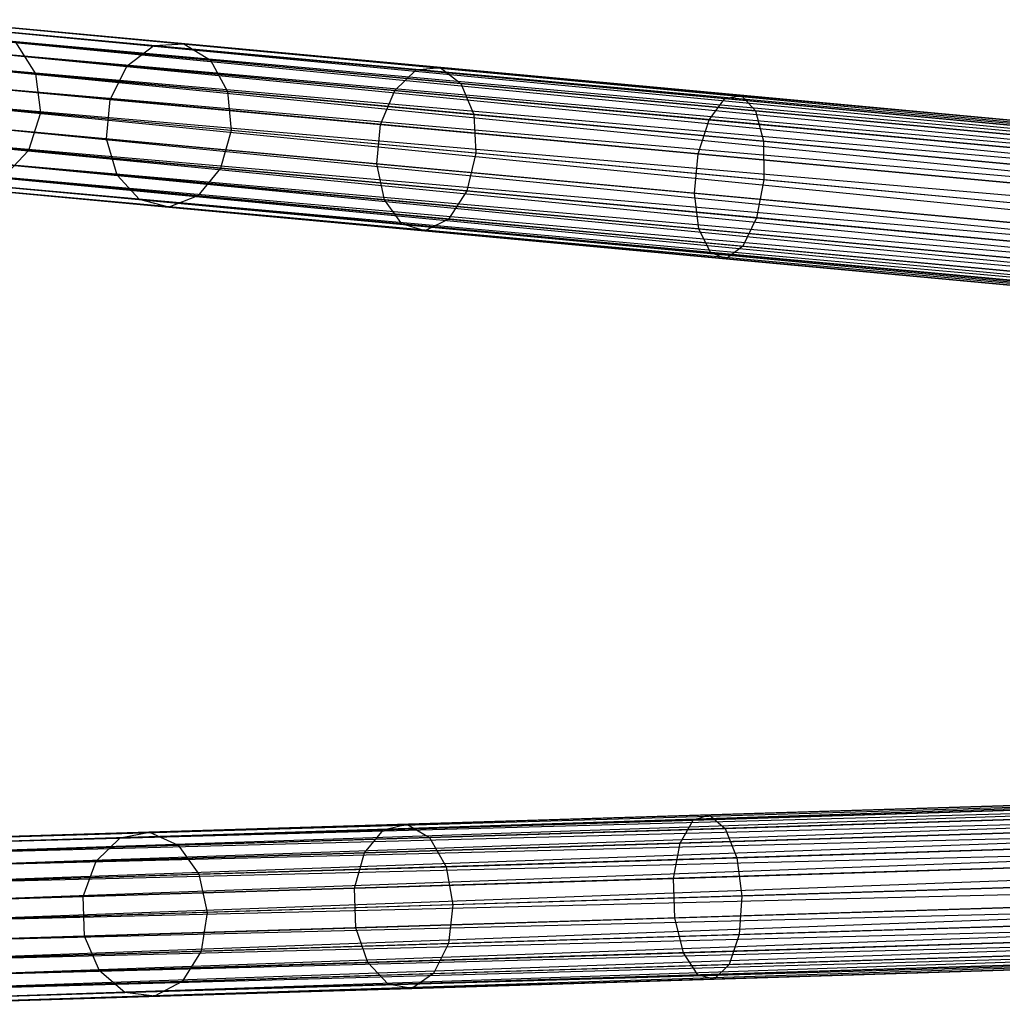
# Model space of a CAD drawing. Extents: x -102 to 101, y -101 to 102.
# Tile 59 of 256: x -80 to -68, y -4 to 8. Entities that reach past the tile are written whole.
import ezdxf

# ---------------------------------------------------------------- set-up
doc = ezdxf.new("R2010")
doc.units = 0
doc.header["$LTSCALE"] = 25.4
doc.layers.get('0').update_dxf_attribs({"linetype": 'CONTINUOUS'})

# ---------------------------------------------------------------- blocks, each defined once
blk = doc.blocks.new('NL2500012268_STL')
at = {"color": 0}
for p, q in [((22.427, 8.351, 327.855), (59.654, 4.959, 327.621)), ((59.638, 4.79, 328.068), (22.427, 8.351, 327.855)), ((59.638, 4.79, 328.068), (22.427, 8.351, 327.855)), ((59.649, 4.902, 327.855), (22.427, 8.351, 327.855)), ((59.649, 4.902, 327.855), (22.427, 8.351, 327.855)), ((22.427, 8.351, 327.855), (59.654, 4.959, 327.621)), ((59.654, 4.959, 327.379), (22.432, 8.408, 327.379)), ((59.654, 4.959, 327.621), (22.432, 8.408, 327.379)), ((22.432, 8.408, 327.379), (59.649, 4.902, 327.145)), ((59.654, 4.959, 327.621), (22.432, 8.408, 327.379)), ((59.654, 4.959, 327.379), (22.432, 8.408, 327.379)), ((22.432, 8.408, 327.379), (59.649, 4.902, 327.145)), ((23.152, 8.342, 37.993), (25.564, 8.118, 34.495)), ((23.152, 8.342, 37.993), (25.564, 8.118, 34.495)), ((22.417, 8.239, 326.932), (59.624, 4.631, 326.751)), ((59.649, 4.902, 327.145), (22.417, 8.239, 326.932)), ((59.649, 4.902, 327.145), (22.417, 8.239, 326.932)), ((59.638, 4.79, 326.932), (22.417, 8.239, 326.932)), ((59.638, 4.79, 326.932), (22.417, 8.239, 326.932)), ((22.417, 8.239, 326.932), (59.624, 4.631, 326.751)), ((22.731, 8.323, 37.765), (25.201, 8.094, 34.185)), ((22.731, 8.323, 37.765), (25.201, 8.094, 34.185)), ((23.527, 8.136, 38.207), (25.886, 7.918, 34.788)), ((23.527, 8.136, 38.207), (25.886, 7.918, 34.788)), ((23.527, 8.136, 38.207), (23.772, 7.754, 38.358)), ((23.527, 8.136, 38.207), (23.772, 7.754, 38.358)), ((25.201, 8.094, 34.185), (25.564, 8.118, 34.495)), ((25.201, 8.094, 34.185), (25.564, 8.118, 34.495)), ((25.564, 8.118, 34.495), (28.663, 7.831, 31.594)), ((25.564, 8.118, 34.495), (28.663, 7.831, 31.594)), ((25.564, 8.118, 34.495), (25.886, 7.918, 34.788)), ((25.564, 8.118, 34.495), (25.886, 7.918, 34.788)), ((22.361, 8.084, 37.577), (24.879, 7.85, 33.927)), ((22.361, 8.084, 37.577), (24.879, 7.85, 33.927)), ((22.402, 8.08, 328.249), (59.638, 4.79, 328.068)), ((59.605, 4.433, 328.385), (22.402, 8.08, 328.249)), ((59.605, 4.433, 328.385), (22.402, 8.08, 328.249)), ((59.624, 4.631, 328.249), (22.402, 8.08, 328.249)), ((59.624, 4.631, 328.249), (22.402, 8.08, 328.249)), ((22.402, 8.08, 328.249), (59.638, 4.79, 328.068)), ((24.879, 7.85, 33.927), (25.201, 8.094, 34.185)), ((24.879, 7.85, 33.927), (25.201, 8.094, 34.185)), ((25.201, 8.094, 34.185), (28.373, 7.8, 31.214)), ((25.201, 8.094, 34.185), (28.373, 7.8, 31.214)), ((22.218, 7.898, 42.14), (23.772, 7.754, 38.358)), ((22.218, 7.898, 42.14), (23.772, 7.754, 38.358)), ((22.384, 7.883, 326.615), (59.584, 4.209, 326.529)), ((59.624, 4.631, 326.751), (22.384, 7.883, 326.615)), ((59.624, 4.631, 326.751), (22.384, 7.883, 326.615)), ((59.605, 4.433, 326.615), (22.384, 7.883, 326.615)), ((59.605, 4.433, 326.615), (22.384, 7.883, 326.615)), ((22.384, 7.883, 326.615), (59.584, 4.209, 326.529)), ((25.886, 7.918, 34.788), (28.914, 7.637, 31.952)), ((25.886, 7.918, 34.788), (28.914, 7.637, 31.952)), ((25.886, 7.918, 34.788), (26.092, 7.539, 34.996)), ((25.886, 7.918, 34.788), (26.092, 7.539, 34.996)), ((23.772, 7.754, 38.358), (26.092, 7.539, 34.996)), ((23.772, 7.754, 38.358), (26.092, 7.539, 34.996)), ((23.772, 7.754, 38.358), (23.829, 7.282, 38.413)), ((23.772, 7.754, 38.358), (23.829, 7.282, 38.413)), ((24.673, 7.444, 33.781), (24.879, 7.85, 33.927)), ((24.673, 7.444, 33.781), (24.879, 7.85, 33.927)), ((24.879, 7.85, 33.927), (28.113, 7.551, 30.898)), ((24.879, 7.85, 33.927), (28.113, 7.551, 30.898)), ((28.113, 7.551, 30.898), (28.373, 7.8, 31.214)), ((28.113, 7.551, 30.898), (28.373, 7.8, 31.214)), ((28.373, 7.8, 31.214), (28.663, 7.831, 31.594)), ((28.373, 7.8, 31.214), (28.663, 7.831, 31.594)), ((28.373, 7.8, 31.214), (32.103, 7.454, 28.989)), ((28.373, 7.8, 31.214), (32.103, 7.454, 28.989)), ((28.663, 7.831, 31.594), (32.305, 7.493, 29.421)), ((28.663, 7.831, 31.594), (32.305, 7.493, 29.421)), ((28.663, 7.831, 31.594), (28.914, 7.637, 31.952)), ((28.663, 7.831, 31.594), (28.914, 7.637, 31.952)), ((22.128, 7.68, 37.471), (24.673, 7.444, 33.781)), ((22.128, 7.68, 37.471), (24.673, 7.444, 33.781)), ((22.363, 7.658, 328.471), (59.605, 4.433, 328.385)), ((59.584, 4.209, 328.471), (22.363, 7.658, 328.471)), ((59.584, 4.209, 328.471), (22.363, 7.658, 328.471)), ((22.363, 7.658, 328.471), (59.605, 4.433, 328.385)), ((28.914, 7.637, 31.952), (32.474, 7.307, 29.828)), ((28.914, 7.637, 31.952), (32.474, 7.307, 29.828)), ((28.914, 7.637, 31.952), (29.071, 7.263, 32.206)), ((28.914, 7.637, 31.952), (29.071, 7.263, 32.206)), ((26.092, 7.539, 34.996), (29.071, 7.263, 32.206)), ((26.092, 7.539, 34.996), (29.071, 7.263, 32.206)), ((26.092, 7.539, 34.996), (26.135, 7.068, 35.071)), ((26.092, 7.539, 34.996), (26.135, 7.068, 35.071)), ((27.941, 7.141, 30.72), (28.113, 7.551, 30.898)), ((27.941, 7.141, 30.72), (28.113, 7.551, 30.898)), ((28.113, 7.551, 30.898), (31.914, 7.199, 28.63)), ((28.113, 7.551, 30.898), (31.914, 7.199, 28.63)), ((23.829, 7.282, 38.413), (22.284, 7.425, 42.172)), ((23.829, 7.282, 38.413), (22.284, 7.425, 42.172)), ((59.584, 4.209, 326.529), (22.341, 7.42, 326.5)), ((59.562, 3.971, 328.5), (22.341, 7.42, 328.5)), ((59.562, 3.971, 328.5), (22.341, 7.42, 328.5)), ((59.562, 3.971, 326.5), (22.341, 7.42, 326.5)), ((59.584, 4.209, 326.529), (22.341, 7.42, 326.5)), ((59.562, 3.971, 326.5), (22.341, 7.42, 326.5)), ((59.54, 3.732, 326.529), (22.341, 7.42, 326.5)), ((59.54, 3.732, 326.529), (22.341, 7.42, 326.5)), ((24.629, 6.967, 33.781), (24.673, 7.444, 33.781)), ((24.629, 6.967, 33.781), (24.673, 7.444, 33.781)), ((24.673, 7.444, 33.781), (27.941, 7.141, 30.72)), ((24.673, 7.444, 33.781), (27.941, 7.141, 30.72)), ((31.914, 7.199, 28.63), (32.103, 7.454, 28.989)), ((31.914, 7.199, 28.63), (32.103, 7.454, 28.989)), ((32.103, 7.454, 28.989), (32.305, 7.493, 29.421)), ((32.103, 7.454, 28.989), (32.305, 7.493, 29.421)), ((32.103, 7.454, 28.989), (36.218, 7.073, 27.612)), ((32.103, 7.454, 28.989), (36.218, 7.073, 27.612)), ((32.305, 7.493, 29.421), (36.324, 7.121, 28.076)), ((32.305, 7.493, 29.421), (36.324, 7.121, 28.076)), ((32.305, 7.493, 29.421), (32.474, 7.307, 29.828)), ((32.305, 7.493, 29.421), (32.474, 7.307, 29.828)), ((23.829, 7.282, 38.413), (23.686, 6.828, 38.358)), ((23.829, 7.282, 38.413), (23.686, 6.828, 38.358)), ((26.135, 7.068, 35.071), (23.829, 7.282, 38.413)), ((26.135, 7.068, 35.071), (23.829, 7.282, 38.413)), ((29.071, 7.263, 32.206), (32.573, 6.938, 30.116)), ((29.071, 7.263, 32.206), (32.573, 6.938, 30.116)), ((29.071, 7.263, 32.206), (29.096, 6.794, 32.297)), ((29.071, 7.263, 32.206), (29.096, 6.794, 32.297)), ((32.474, 7.307, 29.828), (36.403, 6.943, 28.513)), ((32.474, 7.307, 29.828), (36.403, 6.943, 28.513)), ((32.474, 7.307, 29.828), (32.573, 6.938, 30.116)), ((32.474, 7.307, 29.828), (32.573, 6.938, 30.116)), ((22.084, 7.203, 37.471), (24.629, 6.967, 33.781)), ((22.084, 7.203, 37.471), (24.629, 6.967, 33.781)), ((59.519, 3.508, 328.385), (22.319, 7.181, 328.471)), ((59.519, 3.508, 328.385), (22.319, 7.181, 328.471)), ((59.54, 3.732, 328.471), (22.319, 7.181, 328.471)), ((59.54, 3.732, 328.471), (22.319, 7.181, 328.471)), ((31.783, 6.785, 28.428), (31.914, 7.199, 28.63)), ((31.783, 6.785, 28.428), (31.914, 7.199, 28.63)), ((31.914, 7.199, 28.63), (36.109, 6.81, 27.227)), ((31.914, 7.199, 28.63), (36.109, 6.81, 27.227)), ((26.135, 7.068, 35.071), (26.006, 6.613, 34.996)), ((26.135, 7.068, 35.071), (26.006, 6.613, 34.996)), ((29.096, 6.794, 32.297), (26.135, 7.068, 35.071)), ((29.096, 6.794, 32.297), (26.135, 7.068, 35.071)), ((27.897, 6.665, 30.72), (27.941, 7.141, 30.72)), ((27.897, 6.665, 30.72), (27.941, 7.141, 30.72)), ((27.941, 7.141, 30.72), (31.783, 6.785, 28.428)), ((27.941, 7.141, 30.72), (31.783, 6.785, 28.428)), ((22.132, 6.972, 42.14), (23.686, 6.828, 38.358)), ((22.132, 6.972, 42.14), (23.686, 6.828, 38.358)), ((22.298, 6.957, 326.615), (59.501, 3.31, 326.751)), ((59.54, 3.732, 326.529), (22.298, 6.957, 326.615)), ((59.54, 3.732, 326.529), (22.298, 6.957, 326.615)), ((59.519, 3.508, 326.615), (22.298, 6.957, 326.615)), ((59.519, 3.508, 326.615), (22.298, 6.957, 326.615)), ((22.298, 6.957, 326.615), (59.501, 3.31, 326.751)), ((24.757, 6.53, 33.927), (24.629, 6.967, 33.781)), ((24.629, 6.967, 33.781), (27.897, 6.665, 30.72)), ((24.629, 6.967, 33.781), (27.897, 6.665, 30.72)), ((24.757, 6.53, 33.927), (24.629, 6.967, 33.781)), ((32.573, 6.938, 30.116), (36.437, 6.58, 28.823)), ((32.573, 6.938, 30.116), (36.437, 6.58, 28.823)), ((32.573, 6.938, 30.116), (32.577, 6.471, 30.221)), ((32.573, 6.938, 30.116), (32.577, 6.471, 30.221)), ((23.686, 6.828, 38.358), (23.376, 6.497, 38.207)), ((23.686, 6.828, 38.358), (23.376, 6.497, 38.207)), ((23.686, 6.828, 38.358), (26.006, 6.613, 34.996)), ((23.686, 6.828, 38.358), (26.006, 6.613, 34.996)), ((29.096, 6.794, 32.297), (28.985, 6.337, 32.206)), ((29.096, 6.794, 32.297), (28.985, 6.337, 32.206)), ((32.577, 6.471, 30.221), (29.096, 6.794, 32.297)), ((32.577, 6.471, 30.221), (29.096, 6.794, 32.297)), ((22.239, 6.763, 37.577), (24.757, 6.53, 33.927)), ((22.239, 6.763, 37.577), (24.757, 6.53, 33.927)), ((22.28, 6.759, 328.249), (59.519, 3.508, 328.385)), ((59.486, 3.151, 328.068), (22.28, 6.759, 328.249)), ((59.486, 3.151, 328.068), (22.28, 6.759, 328.249)), ((59.501, 3.31, 328.249), (22.28, 6.759, 328.249)), ((59.501, 3.31, 328.249), (22.28, 6.759, 328.249)), ((22.28, 6.759, 328.249), (59.519, 3.508, 328.385)), ((31.739, 6.309, 28.428), (31.783, 6.785, 28.428)), ((31.739, 6.309, 28.428), (31.783, 6.785, 28.428)), ((31.783, 6.785, 28.428), (36.023, 6.392, 27.009)), ((31.783, 6.785, 28.428), (36.023, 6.392, 27.009)), ((22.265, 6.6, 326.932), (59.476, 3.04, 327.145)), ((59.501, 3.31, 326.751), (22.265, 6.6, 326.932)), ((59.501, 3.31, 326.751), (22.265, 6.6, 326.932)), ((59.486, 3.151, 326.932), (22.265, 6.6, 326.932)), ((59.486, 3.151, 326.932), (22.265, 6.6, 326.932)), ((22.265, 6.6, 326.932), (59.476, 3.04, 327.145)), ((26.006, 6.613, 34.996), (25.734, 6.279, 34.788)), ((26.006, 6.613, 34.996), (25.734, 6.279, 34.788)), ((26.006, 6.613, 34.996), (28.985, 6.337, 32.206)), ((26.006, 6.613, 34.996), (28.985, 6.337, 32.206)), ((27.991, 6.23, 30.898), (27.897, 6.665, 30.72)), ((27.897, 6.665, 30.72), (31.739, 6.309, 28.428)), ((27.897, 6.665, 30.72), (31.739, 6.309, 28.428)), ((27.991, 6.23, 30.898), (27.897, 6.665, 30.72)), ((22.249, 6.431, 327.379), (59.471, 2.982, 327.621)), ((59.471, 2.982, 327.379), (22.249, 6.431, 327.379)), ((22.249, 6.431, 327.379), (59.471, 2.982, 327.621)), ((59.476, 3.04, 327.145), (22.249, 6.431, 327.379)), ((59.476, 3.04, 327.145), (22.249, 6.431, 327.379)), ((59.471, 2.982, 327.379), (22.249, 6.431, 327.379)), ((22.255, 6.489, 327.855), (59.486, 3.151, 328.068)), ((59.471, 2.982, 327.621), (22.255, 6.489, 327.855)), ((59.471, 2.982, 327.621), (22.255, 6.489, 327.855)), ((59.476, 3.04, 327.855), (22.255, 6.489, 327.855)), ((59.476, 3.04, 327.855), (22.255, 6.489, 327.855)), ((22.255, 6.489, 327.855), (59.486, 3.151, 328.068)), ((22.558, 6.461, 37.765), (25.029, 6.232, 34.185)), ((22.558, 6.461, 37.765), (25.029, 6.232, 34.185)), ((23.376, 6.497, 38.207), (25.734, 6.279, 34.788)), ((23.376, 6.497, 38.207), (25.734, 6.279, 34.788)), ((25.029, 6.232, 34.185), (24.757, 6.53, 33.927)), ((24.757, 6.53, 33.927), (27.991, 6.23, 30.898)), ((24.757, 6.53, 33.927), (27.991, 6.23, 30.898)), ((25.029, 6.232, 34.185), (24.757, 6.53, 33.927)), ((32.577, 6.471, 30.221), (32.487, 6.013, 30.116)), ((32.577, 6.471, 30.221), (32.487, 6.013, 30.116)), ((36.419, 6.115, 28.935), (32.577, 6.471, 30.221)), ((36.419, 6.115, 28.935), (32.577, 6.471, 30.221)), ((22.969, 6.365, 37.993), (25.381, 6.141, 34.495)), ((22.969, 6.365, 37.993), (25.381, 6.141, 34.495)), ((28.985, 6.337, 32.206), (28.762, 5.998, 31.952)), ((28.985, 6.337, 32.206), (28.762, 5.998, 31.952)), ((28.985, 6.337, 32.206), (32.487, 6.013, 30.116)), ((28.985, 6.337, 32.206), (32.487, 6.013, 30.116)), ((25.381, 6.141, 34.495), (25.029, 6.232, 34.185)), ((25.029, 6.232, 34.185), (28.201, 5.938, 31.214)), ((25.029, 6.232, 34.185), (28.201, 5.938, 31.214)), ((25.381, 6.141, 34.495), (25.029, 6.232, 34.185)), ((25.734, 6.279, 34.788), (25.381, 6.141, 34.495)), ((25.734, 6.279, 34.788), (25.381, 6.141, 34.495)), ((25.734, 6.279, 34.788), (28.762, 5.998, 31.952)), ((25.734, 6.279, 34.788), (28.762, 5.998, 31.952)), ((28.201, 5.938, 31.214), (27.991, 6.23, 30.898)), ((27.991, 6.23, 30.898), (31.792, 5.878, 28.63)), ((27.991, 6.23, 30.898), (31.792, 5.878, 28.63)), ((28.201, 5.938, 31.214), (27.991, 6.23, 30.898)), ((31.792, 5.878, 28.63), (31.739, 6.309, 28.428)), ((31.739, 6.309, 28.428), (35.979, 5.916, 27.009)), ((31.739, 6.309, 28.428), (35.979, 5.916, 27.009)), ((31.792, 5.878, 28.63), (31.739, 6.309, 28.428)), ((25.381, 6.141, 34.495), (28.479, 5.854, 31.594)), ((25.381, 6.141, 34.495), (28.479, 5.854, 31.594)), ((28.762, 5.998, 31.952), (28.479, 5.854, 31.594)), ((28.762, 5.998, 31.952), (28.479, 5.854, 31.594)), ((28.762, 5.998, 31.952), (32.322, 5.668, 29.828)), ((28.762, 5.998, 31.952), (32.322, 5.668, 29.828)), ((32.487, 6.013, 30.116), (32.322, 5.668, 29.828)), ((32.487, 6.013, 30.116), (32.322, 5.668, 29.828)), ((32.487, 6.013, 30.116), (36.351, 5.655, 28.823)), ((32.487, 6.013, 30.116), (36.351, 5.655, 28.823)), ((28.479, 5.854, 31.594), (28.201, 5.938, 31.214)), ((28.201, 5.938, 31.214), (31.93, 5.592, 28.989)), ((28.201, 5.938, 31.214), (31.93, 5.592, 28.989)), ((28.479, 5.854, 31.594), (28.201, 5.938, 31.214)), ((28.479, 5.854, 31.594), (32.122, 5.516, 29.421)), ((28.479, 5.854, 31.594), (32.122, 5.516, 29.421)), ((31.93, 5.592, 28.989), (31.792, 5.878, 28.63)), ((31.792, 5.878, 28.63), (35.987, 5.489, 27.227)), ((31.792, 5.878, 28.63), (35.987, 5.489, 27.227)), ((31.93, 5.592, 28.989), (31.792, 5.878, 28.63)), ((32.322, 5.668, 29.828), (32.122, 5.516, 29.421)), ((32.322, 5.668, 29.828), (32.122, 5.516, 29.421)), ((32.322, 5.668, 29.828), (36.251, 5.304, 28.513)), ((32.322, 5.668, 29.828), (36.251, 5.304, 28.513)), ((32.122, 5.516, 29.421), (31.93, 5.592, 28.989)), ((31.93, 5.592, 28.989), (36.045, 5.211, 27.612)), ((31.93, 5.592, 28.989), (36.045, 5.211, 27.612)), ((32.122, 5.516, 29.421), (31.93, 5.592, 28.989)), ((32.122, 5.516, 29.421), (36.141, 5.144, 28.076)), ((32.122, 5.516, 29.421), (36.141, 5.144, 28.076)), ((59.37, -0.362, 327.379), (22.006, -1.513, 327.379)), ((59.37, -0.362, 327.621), (22.006, -1.513, 327.379)), ((59.37, -0.362, 327.621), (22.006, -1.513, 327.379)), ((59.37, -0.362, 327.379), (22.006, -1.513, 327.379)), ((22.006, -1.513, 327.379), (59.371, -0.419, 327.145)), ((22.006, -1.513, 327.379), (59.371, -0.419, 327.145)), ((22.008, -1.571, 327.855), (59.37, -0.362, 327.621)), ((22.008, -1.571, 327.855), (59.37, -0.362, 327.621)), ((59.371, -0.419, 327.855), (22.008, -1.571, 327.855)), ((59.371, -0.419, 327.855), (22.008, -1.571, 327.855)), ((59.371, -0.419, 327.145), (22.012, -1.683, 326.932)), ((59.371, -0.419, 327.145), (22.012, -1.683, 326.932)), ((59.375, -0.531, 328.068), (22.008, -1.571, 327.855)), ((59.375, -0.531, 328.068), (22.008, -1.571, 327.855)), ((59.375, -0.531, 326.932), (22.012, -1.683, 326.932)), ((59.375, -0.531, 326.932), (22.012, -1.683, 326.932)), ((22.017, -1.842, 328.249), (59.375, -0.531, 328.068)), ((22.017, -1.842, 328.249), (59.375, -0.531, 328.068)), ((22.012, -1.683, 326.932), (59.38, -0.691, 326.751)), ((22.012, -1.683, 326.932), (59.38, -0.691, 326.751)), ((59.38, -0.691, 328.249), (22.017, -1.842, 328.249)), ((59.38, -0.691, 328.249), (22.017, -1.842, 328.249)), ((59.38, -0.691, 326.751), (22.023, -2.041, 326.615)), ((59.38, -0.691, 326.751), (22.023, -2.041, 326.615)), ((59.386, -0.889, 328.385), (22.017, -1.842, 328.249)), ((59.386, -0.889, 328.385), (22.017, -1.842, 328.249)), ((59.386, -0.889, 326.615), (22.023, -2.041, 326.615)), ((59.386, -0.889, 326.615), (22.023, -2.041, 326.615)), ((22.03, -2.266, 328.471), (59.386, -0.889, 328.385)), ((22.03, -2.266, 328.471), (59.386, -0.889, 328.385)), ((22.023, -2.041, 326.615), (59.393, -1.115, 326.529)), ((22.023, -2.041, 326.615), (59.393, -1.115, 326.529)), ((59.393, -1.115, 328.471), (22.03, -2.266, 328.471)), ((59.393, -1.115, 328.471), (22.03, -2.266, 328.471)), ((59.393, -1.115, 326.529), (22.037, -2.505, 326.5)), ((59.393, -1.115, 326.529), (22.037, -2.505, 326.5)), ((31.721, -1.271, 28.989), (35.851, -1.144, 27.612)), ((31.721, -1.271, 28.989), (35.851, -1.144, 27.612)), ((31.916, -1.208, 29.421), (35.951, -1.083, 28.076)), ((31.916, -1.208, 29.421), (35.951, -1.083, 28.076)), ((27.977, -1.387, 31.214), (31.721, -1.271, 28.989)), ((27.977, -1.387, 31.214), (31.721, -1.271, 28.989)), ((28.26, -1.32, 31.594), (31.916, -1.208, 29.421)), ((28.26, -1.32, 31.594), (31.916, -1.208, 29.421)), ((31.565, -1.548, 28.63), (31.721, -1.271, 28.989)), ((31.565, -1.548, 28.63), (31.721, -1.271, 28.989)), ((31.721, -1.271, 28.989), (31.916, -1.208, 29.421)), ((31.721, -1.271, 28.989), (31.916, -1.208, 29.421)), ((31.916, -1.208, 29.421), (32.107, -1.371, 29.828)), ((31.916, -1.208, 29.421), (32.107, -1.371, 29.828)), ((32.107, -1.371, 29.828), (36.051, -1.25, 28.513)), ((32.107, -1.371, 29.828), (36.051, -1.25, 28.513)), ((59.4, -1.354, 328.5), (22.037, -2.505, 328.5)), ((59.4, -1.354, 328.5), (22.037, -2.505, 328.5)), ((59.4, -1.354, 326.5), (22.037, -2.505, 326.5)), ((59.4, -1.354, 326.5), (22.037, -2.505, 326.5)), ((22.728, -1.491, 37.993), (25.15, -1.416, 34.495)), ((22.728, -1.491, 37.993), (25.15, -1.416, 34.495)), ((24.793, -1.485, 34.185), (27.977, -1.387, 31.214)), ((24.793, -1.485, 34.185), (27.977, -1.387, 31.214)), ((24.793, -1.485, 34.185), (25.15, -1.416, 34.495)), ((24.793, -1.485, 34.185), (25.15, -1.416, 34.495)), ((25.15, -1.416, 34.495), (28.26, -1.32, 31.594)), ((25.15, -1.416, 34.495), (28.26, -1.32, 31.594)), ((25.15, -1.416, 34.495), (25.494, -1.575, 34.788)), ((25.15, -1.416, 34.495), (25.494, -1.575, 34.788)), ((27.749, -1.666, 30.898), (27.977, -1.387, 31.214)), ((27.749, -1.666, 30.898), (27.977, -1.387, 31.214)), ((27.977, -1.387, 31.214), (28.26, -1.32, 31.594)), ((27.977, -1.387, 31.214), (28.26, -1.32, 31.594)), ((28.26, -1.32, 31.594), (28.534, -1.482, 31.952)), ((28.26, -1.32, 31.594), (28.534, -1.482, 31.952)), ((28.534, -1.482, 31.952), (32.107, -1.371, 29.828)), ((28.534, -1.482, 31.952), (32.107, -1.371, 29.828)), ((31.565, -1.548, 28.63), (35.776, -1.418, 27.227)), ((31.565, -1.548, 28.63), (35.776, -1.418, 27.227)), ((32.107, -1.371, 29.828), (32.25, -1.725, 30.116)), ((32.107, -1.371, 29.828), (32.25, -1.725, 30.116)), ((22.313, -1.561, 37.765), (24.793, -1.485, 34.185)), ((22.313, -1.561, 37.765), (24.793, -1.485, 34.185)), ((24.503, -1.766, 33.927), (24.793, -1.485, 34.185)), ((24.503, -1.766, 33.927), (24.793, -1.485, 34.185)), ((25.494, -1.575, 34.788), (28.534, -1.482, 31.952)), ((25.494, -1.575, 34.788), (28.534, -1.482, 31.952)), ((28.534, -1.482, 31.952), (28.735, -1.834, 32.206)), ((28.534, -1.482, 31.952), (28.735, -1.834, 32.206)), ((59.408, -1.593, 326.529), (22.037, -2.505, 326.5)), ((59.408, -1.593, 326.529), (22.037, -2.505, 326.5)), ((59.408, -1.593, 328.471), (22.044, -2.744, 328.471)), ((59.408, -1.593, 328.471), (22.044, -2.744, 328.471)), ((59.408, -1.593, 326.529), (22.051, -2.97, 326.615)), ((59.408, -1.593, 326.529), (22.051, -2.97, 326.615)), ((23.127, -1.648, 38.207), (25.494, -1.575, 34.788)), ((23.127, -1.648, 38.207), (25.494, -1.575, 34.788)), ((24.503, -1.766, 33.927), (27.749, -1.666, 30.898)), ((24.503, -1.766, 33.927), (27.749, -1.666, 30.898)), ((25.494, -1.575, 34.788), (25.745, -1.926, 34.996)), ((25.494, -1.575, 34.788), (25.745, -1.926, 34.996)), ((27.629, -2.093, 30.72), (27.749, -1.666, 30.898)), ((27.629, -2.093, 30.72), (27.749, -1.666, 30.898)), ((27.749, -1.666, 30.898), (31.565, -1.548, 28.63)), ((27.749, -1.666, 30.898), (31.565, -1.548, 28.63)), ((31.486, -1.975, 28.428), (31.565, -1.548, 28.63)), ((31.486, -1.975, 28.428), (31.565, -1.548, 28.63)), ((32.25, -1.725, 30.116), (36.13, -1.606, 28.823)), ((32.25, -1.725, 30.116), (36.13, -1.606, 28.823)), ((21.976, -1.844, 37.577), (24.503, -1.766, 33.927)), ((21.976, -1.844, 37.577), (24.503, -1.766, 33.927)), ((24.348, -2.194, 33.781), (24.503, -1.766, 33.927)), ((24.348, -2.194, 33.781), (24.503, -1.766, 33.927)), ((28.735, -1.834, 32.206), (32.25, -1.725, 30.116)), ((28.735, -1.834, 32.206), (32.25, -1.725, 30.116)), ((32.25, -1.725, 30.116), (32.312, -2.189, 30.221)), ((32.25, -1.725, 30.116), (32.312, -2.189, 30.221)), ((59.415, -1.818, 328.385), (22.044, -2.744, 328.471)), ((59.415, -1.818, 328.385), (22.044, -2.744, 328.471)), ((59.415, -1.818, 326.615), (22.051, -2.97, 326.615)), ((59.415, -1.818, 326.615), (22.051, -2.97, 326.615)), ((22.057, -3.168, 328.249), (59.415, -1.818, 328.385)), ((22.057, -3.168, 328.249), (59.415, -1.818, 328.385)), ((25.745, -1.926, 34.996), (28.735, -1.834, 32.206)), ((25.745, -1.926, 34.996), (28.735, -1.834, 32.206)), ((28.735, -1.834, 32.206), (28.818, -2.296, 32.297)), ((28.735, -1.834, 32.206), (28.818, -2.296, 32.297)), ((31.486, -1.975, 28.428), (35.742, -1.843, 27.009)), ((31.486, -1.975, 28.428), (35.742, -1.843, 27.009)), ((22.051, -2.97, 326.615), (59.421, -2.017, 326.751)), ((22.051, -2.97, 326.615), (59.421, -2.017, 326.751)), ((59.421, -2.017, 328.249), (22.057, -3.168, 328.249)), ((59.421, -2.017, 328.249), (22.057, -3.168, 328.249)), ((59.421, -2.017, 326.751), (22.062, -3.328, 326.932)), ((59.421, -2.017, 326.751), (22.062, -3.328, 326.932)), ((23.416, -1.998, 38.358), (25.745, -1.926, 34.996)), ((23.416, -1.998, 38.358), (25.745, -1.926, 34.996)), ((25.745, -1.926, 34.996), (25.846, -2.388, 35.071)), ((25.745, -1.926, 34.996), (25.846, -2.388, 35.071)), ((27.629, -2.093, 30.72), (31.486, -1.975, 28.428)), ((27.629, -2.093, 30.72), (31.486, -1.975, 28.428)), ((31.501, -2.453, 28.428), (31.486, -1.975, 28.428)), ((31.501, -2.453, 28.428), (31.486, -1.975, 28.428)), ((24.348, -2.194, 33.781), (27.629, -2.093, 30.72)), ((24.348, -2.194, 33.781), (27.629, -2.093, 30.72)), ((27.644, -2.572, 30.72), (27.629, -2.093, 30.72)), ((27.644, -2.572, 30.72), (27.629, -2.093, 30.72)), ((36.168, -2.07, 28.935), (32.312, -2.189, 30.221)), ((36.168, -2.07, 28.935), (32.312, -2.189, 30.221)), ((21.794, -2.273, 37.471), (24.348, -2.194, 33.781)), ((21.794, -2.273, 37.471), (24.348, -2.194, 33.781)), ((59.426, -2.177, 328.068), (22.057, -3.168, 328.249)), ((59.426, -2.177, 328.068), (22.057, -3.168, 328.249)), ((59.426, -2.177, 326.932), (22.062, -3.328, 326.932)), ((59.426, -2.177, 326.932), (22.062, -3.328, 326.932)), ((22.066, -3.44, 327.855), (59.426, -2.177, 328.068)), ((22.066, -3.44, 327.855), (59.426, -2.177, 328.068)), ((24.363, -2.673, 33.781), (24.348, -2.194, 33.781)), ((24.363, -2.673, 33.781), (24.348, -2.194, 33.781)), ((32.312, -2.189, 30.221), (28.818, -2.296, 32.297)), ((32.312, -2.189, 30.221), (28.818, -2.296, 32.297)), ((32.312, -2.189, 30.221), (32.279, -2.654, 30.116)), ((32.312, -2.189, 30.221), (32.279, -2.654, 30.116)), ((22.062, -3.328, 326.932), (59.429, -2.289, 327.145)), ((22.062, -3.328, 326.932), (59.429, -2.289, 327.145)), ((59.429, -2.289, 327.855), (22.066, -3.44, 327.855)), ((59.429, -2.289, 327.855), (22.066, -3.44, 327.855)), ((59.431, -2.346, 327.621), (22.066, -3.44, 327.855)), ((59.431, -2.346, 327.621), (22.066, -3.44, 327.855)), ((59.429, -2.289, 327.145), (22.068, -3.497, 327.379)), ((59.429, -2.289, 327.145), (22.068, -3.497, 327.379)), ((22.068, -3.497, 327.379), (59.431, -2.346, 327.621)), ((59.431, -2.346, 327.379), (22.068, -3.497, 327.379)), ((22.068, -3.497, 327.379), (59.431, -2.346, 327.621)), ((59.431, -2.346, 327.379), (22.068, -3.497, 327.379)), ((28.818, -2.296, 32.297), (25.846, -2.388, 35.071)), ((28.818, -2.296, 32.297), (25.846, -2.388, 35.071)), ((28.818, -2.296, 32.297), (28.764, -2.763, 32.206)), ((28.818, -2.296, 32.297), (28.764, -2.763, 32.206)), ((31.501, -2.453, 28.428), (35.756, -2.322, 27.009)), ((31.501, -2.453, 28.428), (35.756, -2.322, 27.009)), ((25.846, -2.388, 35.071), (23.531, -2.459, 38.413)), ((25.846, -2.388, 35.071), (23.531, -2.459, 38.413)), ((25.846, -2.388, 35.071), (25.773, -2.855, 34.996)), ((25.846, -2.388, 35.071), (25.773, -2.855, 34.996)), ((27.644, -2.572, 30.72), (31.501, -2.453, 28.428)), ((27.644, -2.572, 30.72), (31.501, -2.453, 28.428)), ((31.606, -2.874, 28.63), (31.501, -2.453, 28.428)), ((31.606, -2.874, 28.63), (31.501, -2.453, 28.428)), ((24.363, -2.673, 33.781), (27.644, -2.572, 30.72)), ((24.363, -2.673, 33.781), (27.644, -2.572, 30.72)), ((27.79, -2.991, 30.898), (27.644, -2.572, 30.72)), ((27.79, -2.991, 30.898), (27.644, -2.572, 30.72)), ((32.279, -2.654, 30.116), (36.158, -2.535, 28.823)), ((32.279, -2.654, 30.116), (36.158, -2.535, 28.823)), ((21.808, -2.752, 37.471), (24.363, -2.673, 33.781)), ((21.808, -2.752, 37.471), (24.363, -2.673, 33.781)), ((24.544, -3.091, 33.927), (24.363, -2.673, 33.781)), ((24.544, -3.091, 33.927), (24.363, -2.673, 33.781)), ((28.764, -2.763, 32.206), (32.279, -2.654, 30.116)), ((28.764, -2.763, 32.206), (32.279, -2.654, 30.116)), ((32.279, -2.654, 30.116), (32.158, -3.017, 29.828)), ((32.279, -2.654, 30.116), (32.158, -3.017, 29.828)), ((23.445, -2.927, 38.358), (25.773, -2.855, 34.996)), ((23.445, -2.927, 38.358), (25.773, -2.855, 34.996)), ((25.773, -2.855, 34.996), (25.544, -3.22, 34.788)), ((25.773, -2.855, 34.996), (25.544, -3.22, 34.788)), ((25.773, -2.855, 34.996), (28.764, -2.763, 32.206)), ((25.773, -2.855, 34.996), (28.764, -2.763, 32.206)), ((28.764, -2.763, 32.206), (28.584, -3.127, 31.952)), ((28.764, -2.763, 32.206), (28.584, -3.127, 31.952)), ((31.606, -2.874, 28.63), (35.817, -2.744, 27.227)), ((31.606, -2.874, 28.63), (35.817, -2.744, 27.227)), ((27.79, -2.991, 30.898), (31.606, -2.874, 28.63)), ((27.79, -2.991, 30.898), (31.606, -2.874, 28.63)), ((31.778, -3.14, 28.989), (31.606, -2.874, 28.63)), ((31.778, -3.14, 28.989), (31.606, -2.874, 28.63)), ((32.158, -3.017, 29.828), (36.102, -2.895, 28.513)), ((32.158, -3.017, 29.828), (36.102, -2.895, 28.513)), ((22.017, -3.169, 37.577), (24.544, -3.091, 33.927)), ((22.017, -3.169, 37.577), (24.544, -3.091, 33.927)), ((24.544, -3.091, 33.927), (27.79, -2.991, 30.898)), ((24.544, -3.091, 33.927), (27.79, -2.991, 30.898)), ((24.85, -3.354, 34.185), (24.544, -3.091, 33.927)), ((24.85, -3.354, 34.185), (24.544, -3.091, 33.927)), ((28.035, -3.256, 31.214), (27.79, -2.991, 30.898)), ((28.035, -3.256, 31.214), (27.79, -2.991, 30.898)), ((28.584, -3.127, 31.952), (32.158, -3.017, 29.828)), ((28.584, -3.127, 31.952), (32.158, -3.017, 29.828)), ((31.778, -3.14, 28.989), (35.909, -3.013, 27.612)), ((31.778, -3.14, 28.989), (35.909, -3.013, 27.612)), ((32.158, -3.017, 29.828), (31.977, -3.192, 29.421)), ((32.158, -3.017, 29.828), (31.977, -3.192, 29.421)), ((31.977, -3.192, 29.421), (36.012, -3.068, 28.076)), ((31.977, -3.192, 29.421), (36.012, -3.068, 28.076)), ((25.544, -3.22, 34.788), (28.584, -3.127, 31.952)), ((25.544, -3.22, 34.788), (28.584, -3.127, 31.952)), ((28.035, -3.256, 31.214), (31.778, -3.14, 28.989)), ((28.035, -3.256, 31.214), (31.778, -3.14, 28.989)), ((28.584, -3.127, 31.952), (28.321, -3.305, 31.594)), ((28.584, -3.127, 31.952), (28.321, -3.305, 31.594)), ((28.321, -3.305, 31.594), (31.977, -3.192, 29.421)), ((28.321, -3.305, 31.594), (31.977, -3.192, 29.421)), ((31.977, -3.192, 29.421), (31.778, -3.14, 28.989)), ((31.977, -3.192, 29.421), (31.778, -3.14, 28.989)), ((23.177, -3.293, 38.207), (25.544, -3.22, 34.788)), ((23.177, -3.293, 38.207), (25.544, -3.22, 34.788)), ((24.85, -3.354, 34.185), (28.035, -3.256, 31.214)), ((24.85, -3.354, 34.185), (28.035, -3.256, 31.214)), ((25.544, -3.22, 34.788), (25.211, -3.4, 34.495)), ((25.544, -3.22, 34.788), (25.211, -3.4, 34.495)), ((25.211, -3.4, 34.495), (28.321, -3.305, 31.594)), ((25.211, -3.4, 34.495), (28.321, -3.305, 31.594)), ((28.321, -3.305, 31.594), (28.035, -3.256, 31.214)), ((28.321, -3.305, 31.594), (28.035, -3.256, 31.214)), ((22.371, -3.43, 37.765), (24.85, -3.354, 34.185)), ((22.371, -3.43, 37.765), (24.85, -3.354, 34.185)), ((22.79, -3.475, 37.993), (25.211, -3.4, 34.495)), ((22.79, -3.475, 37.993), (25.211, -3.4, 34.495)), ((25.211, -3.4, 34.495), (24.85, -3.354, 34.185)), ((25.211, -3.4, 34.495), (24.85, -3.354, 34.185))]:
    blk.add_line(p, q, dxfattribs=at)

msp = doc.modelspace()

# ---------------------------------------------------------------- block references
at = {"color": 0}
msp.add_blockref('NL2500012268_STL', (-103.369, -0.081, -1716.928), dxfattribs=at)

doc.saveas('drawing.dxf')
